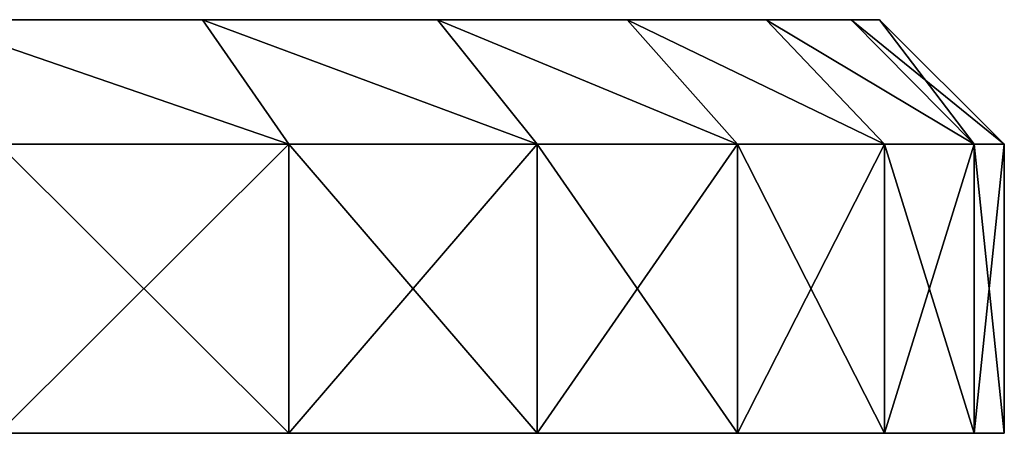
# Model space of a CAD drawing. Extents: x 2 to 502, y 1 to 119.
# Tile 31 of 76: x 217.06 to 232.85, y 32.54 to 39.19. Entities that reach past the tile are written whole.
import ezdxf

# ---------------------------------------------------------------- set-up
doc = ezdxf.new("R2010")
doc.units = 0
doc.header["$LTSCALE"] = 25.4
doc.layers.get('0').update_dxf_attribs({"color": 13, "linetype": 'CONTINUOUS'})

# ---------------------------------------------------------------- blocks, each defined once
blk = doc.blocks.new('SUNSET-A-7653_STL')
at = {"color": 7}
mesh = blk.add_polyface(dxfattribs=at)
corners = [(188.429, 39.189, 271.364), (199.761, 39.189, 270.908), (194.077, 39.189, 270.679), (205.335, 39.189, 272.046), (182.965, 39.189, 272.947), (210.654, 39.189, 274.063), (177.825, 39.189, 275.386), (215.581, 39.189, 276.908), (173.143, 39.189, 278.618), (219.988, 39.189, 280.505), (169.04, 39.189, 282.559), (223.76, 39.189, 284.764), (165.623, 39.189, 287.107), (226.801, 39.189, 289.572), (162.979, 39.189, 292.144), (229.031, 39.189, 294.806), (161.177, 39.189, 297.54), (230.392, 39.189, 300.329), (160.265, 39.189, 303.156), (230.85, 39.189, 306), (160.15, 39.189, 306), (160.265, 39.189, 308.844), (230.392, 39.189, 311.671), (161.177, 39.189, 314.46), (229.031, 39.189, 317.194), (162.979, 39.189, 319.856), (226.801, 39.189, 322.428), (165.623, 39.189, 324.893), (223.76, 39.189, 327.236), (169.04, 39.189, 329.441), (219.988, 39.189, 331.495), (173.143, 39.189, 333.382), (215.581, 39.189, 335.092), (177.825, 39.189, 336.614), (210.654, 39.189, 337.937), (182.965, 39.189, 339.053), (205.335, 39.189, 339.954), (188.429, 39.189, 340.636), (199.761, 39.189, 341.092), (194.077, 39.189, 341.321)]
mesh.append_faces([[corners[k] for k in face] for face in [(0, 1, 2), (38, 37, 39)]], dxfattribs={"vtx0": -1, "color": 7})
mesh.append_faces([[corners[k] for k in face] for face in [(1, 0, 3), (3, 4, 5), (5, 6, 7), (7, 8, 9), (9, 10, 11), (11, 12, 13), (13, 14, 15), (15, 16, 17), (17, 18, 19), (19, 21, 22), (22, 23, 24), (24, 25, 26), (26, 27, 28), (28, 29, 30), (30, 31, 32), (32, 33, 34), (34, 35, 36), (36, 37, 38)]], dxfattribs={"vtx0": -1, "vtx1": -1, "color": 7})
mesh.append_faces([[corners[k] for k in face] for face in [(3, 0, 4), (5, 4, 6), (7, 6, 8), (9, 8, 10), (11, 10, 12), (13, 12, 14), (15, 14, 16), (17, 16, 18), (19, 18, 20), (19, 20, 21), (22, 21, 23), (24, 23, 25), (26, 25, 27), (28, 27, 29), (30, 29, 31), (32, 31, 33), (34, 33, 35), (36, 35, 37)]], dxfattribs={"vtx0": -1, "vtx2": -1, "color": 7})
mesh = blk.add_polyface(dxfattribs=at)
corners = [(215.581, 39.189, 276.908), (221.373, 37.189, 279.063), (216.717, 37.189, 275.262), (219.988, 39.189, 280.505)]
mesh.append_faces([[corners[k] for k in face] for face in [(0, 1, 2), (1, 0, 3)]], dxfattribs={"vtx0": -1, "color": 7})
mesh = blk.add_polyface(dxfattribs=at)
corners = [(215.581, 39.189, 335.092), (221.373, 37.189, 332.937), (219.988, 39.189, 331.495), (216.717, 37.189, 336.738)]
mesh.append_faces([[corners[k] for k in face] for face in [(0, 1, 2), (1, 0, 3)]], dxfattribs={"vtx0": -1, "color": 7})
mesh = blk.add_polyface(dxfattribs=at)
corners = [(219.988, 39.189, 280.505), (225.359, 37.189, 283.562), (221.373, 37.189, 279.063), (223.76, 39.189, 284.764)]
mesh.append_faces([[corners[k] for k in face] for face in [(0, 1, 2), (1, 0, 3)]], dxfattribs={"vtx0": -1, "color": 7})
mesh = blk.add_polyface(dxfattribs=at)
corners = [(219.988, 39.189, 331.495), (225.359, 37.189, 328.438), (223.76, 39.189, 327.236), (221.373, 37.189, 332.937)]
mesh.append_faces([[corners[k] for k in face] for face in [(0, 1, 2), (1, 0, 3)]], dxfattribs={"vtx0": -1, "color": 7})
mesh = blk.add_polyface(dxfattribs=at)
corners = [(223.76, 39.189, 284.764), (228.572, 37.189, 288.643), (225.359, 37.189, 283.562), (226.801, 39.189, 289.572)]
mesh.append_faces([[corners[k] for k in face] for face in [(0, 1, 2), (1, 0, 3)]], dxfattribs={"vtx0": -1, "color": 7})
mesh = blk.add_polyface(dxfattribs=at)
corners = [(223.76, 39.189, 327.236), (228.572, 37.189, 323.357), (226.801, 39.189, 322.428), (225.359, 37.189, 328.438)]
mesh.append_faces([[corners[k] for k in face] for face in [(0, 1, 2), (1, 0, 3)]], dxfattribs={"vtx0": -1, "color": 7})
mesh = blk.add_polyface(dxfattribs=at)
corners = [(226.801, 39.189, 289.572), (230.928, 37.189, 294.172), (228.572, 37.189, 288.643), (229.031, 39.189, 294.806)]
mesh.append_faces([[corners[k] for k in face] for face in [(0, 1, 2), (1, 0, 3)]], dxfattribs={"vtx0": -1, "color": 7})
mesh = blk.add_polyface(dxfattribs=at)
corners = [(226.801, 39.189, 322.428), (230.928, 37.189, 317.828), (229.031, 39.189, 317.194), (228.572, 37.189, 323.357)]
mesh.append_faces([[corners[k] for k in face] for face in [(0, 1, 2), (1, 0, 3)]], dxfattribs={"vtx0": -1, "color": 7})
mesh = blk.add_polyface(dxfattribs=at)
corners = [(229.031, 39.189, 294.806), (232.366, 37.189, 300.009), (230.928, 37.189, 294.172), (230.392, 39.189, 300.329)]
mesh.append_faces([[corners[k] for k in face] for face in [(0, 1, 2), (1, 0, 3)]], dxfattribs={"vtx0": -1, "color": 7})
mesh = blk.add_polyface(dxfattribs=at)
corners = [(229.031, 39.189, 317.194), (232.366, 37.189, 311.991), (230.392, 39.189, 311.671), (230.928, 37.189, 317.828)]
mesh.append_faces([[corners[k] for k in face] for face in [(0, 1, 2), (1, 0, 3)]], dxfattribs={"vtx0": -1, "color": 7})
mesh = blk.add_polyface(dxfattribs=at)
corners = [(230.392, 39.189, 300.329), (232.85, 37.189, 306), (232.366, 37.189, 300.009), (230.85, 39.189, 306)]
mesh.append_faces([[corners[k] for k in face] for face in [(0, 1, 2), (1, 0, 3)]], dxfattribs={"vtx0": -1, "color": 7})
mesh = blk.add_polyface(dxfattribs=at)
corners = [(230.85, 39.189, 306), (232.366, 37.189, 311.991), (232.85, 37.189, 306), (230.392, 39.189, 311.671)]
mesh.append_faces([[corners[k] for k in face] for face in [(0, 1, 2), (1, 0, 3)]], dxfattribs={"vtx0": -1, "color": 7})
mesh = blk.add_polyface(dxfattribs=at)
corners = [(221.373, 37.189, 279.063), (216.717, 32.544, 275.262), (216.717, 37.189, 275.262), (221.373, 32.544, 279.063)]
mesh.append_faces([[corners[k] for k in face] for face in [(0, 1, 2), (1, 0, 3)]], dxfattribs={"vtx0": -1, "color": 7})
mesh = blk.add_polyface(dxfattribs=at)
corners = [(221.373, 32.544, 332.937), (216.717, 37.189, 336.738), (216.717, 32.544, 336.738), (221.373, 37.189, 332.937)]
mesh.append_faces([[corners[k] for k in face] for face in [(0, 1, 2), (1, 0, 3)]], dxfattribs={"vtx0": -1, "color": 7})
mesh = blk.add_polyface(dxfattribs=at)
corners = [(221.373, 37.189, 279.063), (225.359, 32.544, 283.562), (221.373, 32.544, 279.063), (225.359, 37.189, 283.562)]
mesh.append_faces([[corners[k] for k in face] for face in [(0, 1, 2), (1, 0, 3)]], dxfattribs={"vtx0": -1, "color": 7})
mesh = blk.add_polyface(dxfattribs=at)
corners = [(225.359, 37.189, 328.438), (221.373, 32.544, 332.937), (225.359, 32.544, 328.438), (221.373, 37.189, 332.937)]
mesh.append_faces([[corners[k] for k in face] for face in [(0, 1, 2), (1, 0, 3)]], dxfattribs={"vtx0": -1, "color": 7})
mesh = blk.add_polyface(dxfattribs=at)
corners = [(225.359, 37.189, 283.562), (228.572, 32.544, 288.643), (225.359, 32.544, 283.562), (228.572, 37.189, 288.643)]
mesh.append_faces([[corners[k] for k in face] for face in [(0, 1, 2), (1, 0, 3)]], dxfattribs={"vtx0": -1, "color": 7})
mesh = blk.add_polyface(dxfattribs=at)
corners = [(228.572, 37.189, 323.357), (225.359, 32.544, 328.438), (228.572, 32.544, 323.357), (225.359, 37.189, 328.438)]
mesh.append_faces([[corners[k] for k in face] for face in [(0, 1, 2), (1, 0, 3)]], dxfattribs={"vtx0": -1, "color": 7})
mesh = blk.add_polyface(dxfattribs=at)
corners = [(228.572, 37.189, 288.643), (230.928, 32.544, 294.172), (228.572, 32.544, 288.643), (230.928, 37.189, 294.172)]
mesh.append_faces([[corners[k] for k in face] for face in [(0, 1, 2), (1, 0, 3)]], dxfattribs={"vtx0": -1, "color": 7})
mesh = blk.add_polyface(dxfattribs=at)
corners = [(230.928, 37.189, 317.828), (228.572, 32.544, 323.357), (230.928, 32.544, 317.828), (228.572, 37.189, 323.357)]
mesh.append_faces([[corners[k] for k in face] for face in [(0, 1, 2), (1, 0, 3)]], dxfattribs={"vtx0": -1, "color": 7})
mesh = blk.add_polyface(dxfattribs=at)
corners = [(230.928, 37.189, 294.172), (232.366, 32.544, 300.009), (230.928, 32.544, 294.172), (232.366, 37.189, 300.009)]
mesh.append_faces([[corners[k] for k in face] for face in [(0, 1, 2), (1, 0, 3)]], dxfattribs={"vtx0": -1, "color": 7})
mesh = blk.add_polyface(dxfattribs=at)
corners = [(232.366, 37.189, 311.991), (230.928, 32.544, 317.828), (232.366, 32.544, 311.991), (230.928, 37.189, 317.828)]
mesh.append_faces([[corners[k] for k in face] for face in [(0, 1, 2), (1, 0, 3)]], dxfattribs={"vtx0": -1, "color": 7})
mesh = blk.add_polyface(dxfattribs=at)
corners = [(232.366, 37.189, 300.009), (232.85, 32.544, 306), (232.366, 32.544, 300.009), (232.85, 37.189, 306)]
mesh.append_faces([[corners[k] for k in face] for face in [(0, 1, 2), (1, 0, 3)]], dxfattribs={"vtx0": -1, "color": 7})
mesh = blk.add_polyface(dxfattribs=at)
corners = [(232.85, 37.189, 306), (232.366, 32.544, 311.991), (232.85, 32.544, 306), (232.366, 37.189, 311.991)]
mesh.append_faces([[corners[k] for k in face] for face in [(0, 1, 2), (1, 0, 3)]], dxfattribs={"vtx0": -1, "color": 7})
mesh = blk.add_polyface(dxfattribs=at)
corners = [(200.002, 32.544, 268.922), (188.029, 32.544, 269.405), (193.996, 32.544, 268.68), (205.891, 32.544, 270.125), (182.256, 32.544, 271.077), (211.512, 32.544, 272.256), (176.825, 32.544, 273.654), (216.717, 32.544, 275.262), (171.878, 32.544, 277.069), (221.373, 32.544, 279.063), (167.543, 32.544, 281.232), (225.359, 32.544, 283.562), (163.932, 32.544, 286.038), (228.572, 32.544, 288.643), (161.139, 32.544, 291.36), (230.928, 32.544, 294.172), (159.235, 32.544, 297.062), (232.366, 32.544, 300.009), (158.271, 32.544, 302.995), (232.85, 32.544, 306), (158.15, 32.544, 306), (232.366, 32.544, 311.991), (158.271, 32.544, 309.005), (159.235, 32.544, 314.938), (230.928, 32.544, 317.828), (161.139, 32.544, 320.64), (228.572, 32.544, 323.357), (163.932, 32.544, 325.962), (225.359, 32.544, 328.438), (167.543, 32.544, 330.768), (221.373, 32.544, 332.937), (171.878, 32.544, 334.931), (216.717, 32.544, 336.738), (176.825, 32.544, 338.346), (211.512, 32.544, 339.744), (182.256, 32.544, 340.923), (205.891, 32.544, 341.875), (188.029, 32.544, 342.595), (200.002, 32.544, 343.078), (193.996, 32.544, 343.32)]
mesh.append_faces([[corners[k] for k in face] for face in [(0, 1, 2), (37, 38, 39)]], dxfattribs={"vtx0": -1, "color": 7})
mesh.append_faces([[corners[k] for k in face] for face in [(1, 3, 4), (4, 5, 6), (6, 7, 8), (8, 9, 10), (10, 11, 12), (12, 13, 14), (14, 15, 16), (16, 17, 18), (18, 19, 20), (20, 21, 22), (22, 21, 23), (23, 24, 25), (25, 26, 27), (27, 28, 29), (29, 30, 31), (31, 32, 33), (33, 34, 35), (35, 36, 37)]], dxfattribs={"vtx0": -1, "vtx1": -1, "color": 7})
mesh.append_faces([[corners[k] for k in face] for face in [(1, 0, 3), (4, 3, 5), (6, 5, 7), (8, 7, 9), (10, 9, 11), (12, 11, 13), (14, 13, 15), (16, 15, 17), (18, 17, 19), (20, 19, 21), (23, 21, 24), (25, 24, 26), (27, 26, 28), (29, 28, 30), (31, 30, 32), (33, 32, 34), (35, 34, 36), (37, 36, 38)]], dxfattribs={"vtx0": -1, "vtx2": -1, "color": 7})

msp = doc.modelspace()

# ---------------------------------------------------------------- block references
at = {"color": 0}
msp.add_blockref('SUNSET-A-7653_STL', (0, 0), dxfattribs=at)

doc.saveas('drawing.dxf')
